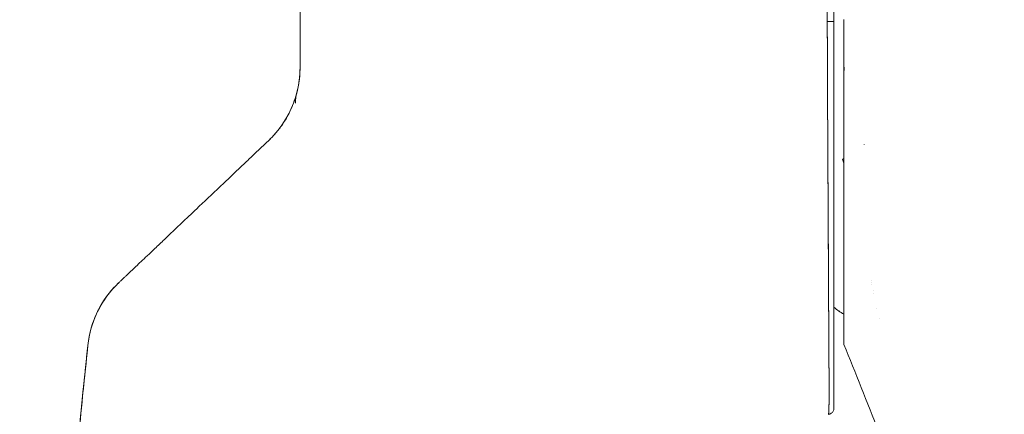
# Model space of a CAD drawing. Header units: inches. Extents: x 15 to 357, y 5 to 227.
# Tile 84 of 107: x 271.097 to 273.022, y 139.649 to 140.421. Entities that reach past the tile are written whole.
import ezdxf

# ---------------------------------------------------------------- set-up
doc = ezdxf.new("R2010")
doc.units = ezdxf.units.IN
doc.header["$LTSCALE"] = 22
doc.header["$MEASUREMENT"] = 0
doc.layers.get('0').update_dxf_attribs({"lineweight": 0})
doc.layers.add('Dimension (ANSI)', color=7, linetype='Continuous', lineweight=5)
doc.layers.add('Visible (ANSI)', color=7, linetype='Continuous', lineweight=5)
doc.styles.add('ROMANS', font='tahoma.ttf')
doc.dimstyles.new('Default (ANSI)', dxfattribs={"dimscale": 22, "dimtxt": 0.07, "dimasz": 0.07, "dimexe": 0.125, "dimexo": 0.0625, "dimgap": 0.031496, "dimtad": 0, "dimtih": 1, "dimtoh": 1, "dimrnd": 1e-08, "dimzin": 0, "dimdsep": 46, "dimtxsty": 'ROMANS', "dimblk": 'Filled-1', "dimcen": 0.09, "dimdle": 0.393701, "dimclrd": 256, "dimclre": 256, "dimclrt": 256, "dimadec": 0, "dimazin": 0, "dimtfac": 0.928571, "dimtofl": 0, "dimtmove": 0, "dimatfit": 3, "dimfxl": 1, "dimtolj": 1, "dimtzin": 0, "dimlwd": -1, "dimlwe": -1, "dimarcsym": 0})

# ---------------------------------------------------------------- blocks, each defined once
blk = doc.blocks.new('Filled-1')
at = {"color": 0}
for p, q in [((0, 0), (-1, 0.1786)), ((-1, 0.1786), (-1, -0.1786)), ((-1, 0), (0, 0)), ((-1, -0.1786), (0, 0))]:
    blk.add_line(p, q, dxfattribs=at)
at = {"color": 0, "flags": 128}
blk.add_lwpolyline([(-1, -0.1786), (0, 0), (-1, 0.1786), (-1, -0.1786)], dxfattribs=at)
at = {"color": 0}
blk.add_solid([(-1, -0.1786), (0, 0), (-1, 0.1786), (-1, -0.1786)], dxfattribs=at)
blk = doc.blocks.new('*D21')
at = {"layer": 'Defpoints', "color": 0, "transparency": 16777216}
for p in [(264.3469, 166.3635), (273.6792, 166.3635), (273.6792, 114.9885)]:
    blk.add_point(p, dxfattribs=at)
at = {"layer": 'Dimension (ANSI)', "transparency": 16777216}
for p, q in [((272.3042, 166.3635), (261.5969, 166.3635)), ((264.3469, 164.8235), (264.3469, 150.2057)), ((264.3469, 116.5285), (264.3469, 142.0214)), ((272.3042, 114.9885), (261.5969, 114.9885))]:
    blk.add_line(p, q, dxfattribs=at)
at = {"layer": 'Dimension (ANSI)', "transparency": 16777216, "xscale": 1.54000000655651, "yscale": 1.54000000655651, "zscale": 1.54000000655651}
for p, rotation in [((264.3469, 166.3635), 90), ((264.3469, 114.9885), 270)]:
    blk.add_blockref('Filled-1', p, dxfattribs=dict(at, rotation=rotation))
at = {"layer": 'Dimension (ANSI)', "transparency": 16777216, "insert": (264.3469, 146.1135), "char_height": 1.54, "attachment_point": 5, "style": 'ROMANS'}
blk.add_mtext('\\A1;51.38\\PDOOR\\PHEIGHT', dxfattribs=at)

msp = doc.modelspace()

# ---------------------------------------------------------------- linework, layer by layer
at = {"layer": 'Visible (ANSI)'}
for p, q in [((272.7083, 140.3162), (272.7083, 140.4212)), ((272.6759, 140.3532), (272.6759, 140.3532)), ((272.6759, 140.3532), (272.6759, 140.3532)), ((272.676, 140.3295), (272.676, 140.3295)), ((272.7083, 139.7855), (272.7083, 140.3152)), ((272.6767, 140.18), (272.6767, 140.18)), ((272.6767, 140.18), (272.6767, 140.18)), ((272.6767, 140.1681), (272.6767, 140.1681)), ((272.7476, 140.1777), (272.7476, 140.1772)), ((272.7476, 140.1772), (272.7476, 140.1777)), ((272.6768, 140.1582), (272.6768, 140.1582)), ((272.7053, 140.1481), (272.7083, 140.1495)), ((272.7083, 140.1495), (272.7053, 140.1481)), ((272.6778, 139.9652), (272.6778, 139.9652)), ((272.7728, 139.8563), (272.7728, 139.8563)), ((272.7728, 139.8563), (272.7728, 139.8563)), ((272.777, 139.8371), (272.777, 139.8371)), ((272.777, 139.8371), (272.777, 139.8371)), ((272.7083, 139.7854), (272.7083, 139.7855))]:
    msp.add_line(p, q, dxfattribs=at)
for centre, radius, start, end in [((272.6264, 140.1124), 0.0866, 19.0466, 24.3787), ((272.7533, 139.9326), 0.0984, 228.8799, 242.7652)]:
    msp.add_arc(centre, radius, start, end, dxfattribs=at)
for centre, major_axis, ratio, start_param, end_param in [((272.6768, 140.4175), (0.0118, 0), 0.007918, 4.618394, 6.283185), ((272.6768, 140.4175), (0.0118, 0), 0.007918, 4.618394, 6.283186), ((272.7083, 140.4798), (0, 0.7059), 0.00001, 4.478557, 4.629269), ((271.3798, 140.3665), (0.2378, -0.1395), 0.832067, 6.047896, 6.083608), ((271.3798, 140.3667), (0.2377, -0.1398), 0.832157, 6.048993, 6.084701), ((271.4264, 139.7635), (-0.1958, 0.0203), 0.999999, 5.575625, 6.283185), ((271.4264, 139.7635), (-0.1356, 0.1427), 0.999991, 0, 0.70756), ((272.7555, 139.9081), (-0.0118, 0), 0.609679, 2.263122, 2.263204), ((272.7555, 139.9081), (0.0118, 0), 0.609673, 5.404714, 5.404796), ((272.7625, 139.8884), (-0.0092, -0.00741), 0.04326, 1.879488, 1.8796), ((272.7625, 139.8884), (0.0092, 0.00741), 0.043186, 5.021091, 5.021203)]:
    msp.add_ellipse(centre, major_axis=major_axis, ratio=ratio, start_param=start_param, end_param=end_param, dxfattribs=at)
for points, knots in [([(272.6763, 141.3211), (272.6761, 141.3021), (272.676, 141.2817), (272.676, 141.2604), (272.6759, 141.2467), (272.6759, 141.2326), (272.6759, 141.2181), (272.6759, 141.2136), (272.6759, 141.2091), (272.6759, 141.2045), (272.676, 141.1875), (272.676, 141.1702), (272.676, 141.1525), (272.6761, 141.1365), (272.6761, 141.1202), (272.6762, 141.1037), (272.6762, 141.1032), (272.6762, 141.1028), (272.6762, 141.1023), (272.6762, 141.0876), (272.6762, 141.0726), (272.6763, 141.0574), (272.6763, 141.0429), (272.6763, 141.0281), (272.6763, 141.013), (272.6763, 141.0007), (272.6763, 140.9881), (272.6763, 140.9753), (272.6763, 140.9598), (272.6762, 140.9438), (272.6762, 140.9276), (272.6762, 140.9), (272.6761, 140.8716), (272.6761, 140.8429), (272.6761, 140.8396), (272.6761, 140.8363), (272.676, 140.8329), (272.676, 140.8068), (272.676, 140.7805), (272.6759, 140.7542), (272.6759, 140.7384), (272.6759, 140.7227), (272.6759, 140.7069), (272.6759, 140.6995), (272.6759, 140.6921), (272.6759, 140.6847), (272.6759, 140.6754), (272.6759, 140.6662), (272.6759, 140.657), (272.6759, 140.6391), (272.6759, 140.6213), (272.6759, 140.6038), (272.6759, 140.5843), (272.6759, 140.5652), (272.676, 140.5466), (272.676, 140.5449), (272.676, 140.5433), (272.676, 140.5416), (272.676, 140.522), (272.676, 140.503), (272.6759, 140.4847), (272.6759, 140.4608), (272.6758, 140.4382), (272.6757, 140.4174)], [0, 0, 0, 0, 0.086854, 0.086854, 0.086854, 0.142857, 0.142857, 0.142857, 0.160393, 0.160393, 0.160393, 0.225332, 0.225332, 0.225332, 0.284072, 0.284072, 0.284072, 0.285714, 0.285714, 0.285714, 0.337995, 0.337995, 0.337995, 0.387858, 0.387858, 0.387858, 0.428571, 0.428571, 0.428571, 0.477903, 0.477903, 0.477903, 0.561799, 0.561799, 0.561799, 0.571429, 0.571429, 0.571429, 0.647398, 0.647398, 0.647398, 0.692793, 0.692793, 0.692793, 0.714286, 0.714286, 0.714286, 0.741164, 0.741164, 0.741164, 0.793671, 0.793671, 0.793671, 0.851961, 0.851961, 0.851961, 0.857143, 0.857143, 0.857143, 0.918923, 0.918923, 0.918923, 1, 1, 1, 1]), ([(272.6757, 140.4174), (272.6757, 140.4899), (272.6758, 140.5629), (272.6759, 140.6364), (272.6759, 140.662), (272.6759, 140.6876), (272.676, 140.7133), (272.676, 140.7579), (272.676, 140.8027), (272.6761, 140.8476), (272.6761, 140.9029), (272.6762, 140.9585), (272.6762, 141.0144), (272.6762, 141.0346), (272.6762, 141.0548), (272.6762, 141.0751), (272.6763, 141.1565), (272.6763, 141.2385), (272.6763, 141.3211)], [0, 0, 0, 0, 0.247318, 0.247318, 0.247318, 0.333333, 0.333333, 0.333333, 0.482783, 0.482783, 0.482783, 0.666667, 0.666667, 0.666667, 0.733158, 0.733158, 0.733158, 1, 1, 1, 1]), ([(272.6886, 140.4175), (272.6886, 140.5207), (272.6886, 140.623), (272.6886, 140.7244), (272.6886, 140.8257), (272.6886, 140.9261), (272.6886, 141.0255), (272.6886, 141.125), (272.6886, 141.2235), (272.6886, 141.3211)], [0, 0, 0, 0, 0.333333, 0.333333, 0.333333, 0.666667, 0.666667, 0.666667, 1, 1, 1, 1]), ([(272.6886, 141.3211), (272.6886, 141.2391), (272.6886, 141.1572), (272.6886, 141.0752), (272.6886, 140.9993), (272.6886, 140.9235), (272.6886, 140.8477), (272.6886, 140.7773), (272.6886, 140.7069), (272.6886, 140.6365), (272.6886, 140.5635), (272.6886, 140.4905), (272.6886, 140.4175)], [0, 0, 0, 0, 0.272211, 0.272211, 0.272211, 0.523955, 0.523955, 0.523955, 0.757632, 0.757632, 0.757632, 1, 1, 1, 1]), ([(271.6453, 140.3275), (271.6453, 140.3688), (271.6453, 140.4108), (271.6453, 140.4534), (271.6453, 140.496), (271.6453, 140.5394), (271.6453, 140.5833), (271.6453, 140.6273), (271.6453, 140.6719), (271.6453, 140.7172)], [0, 0, 0, 0, 0.333333, 0.333333, 0.333333, 0.666667, 0.666667, 0.666667, 1, 1, 1, 1]), ([(271.6453, 140.3275), (271.6453, 140.3648), (271.6453, 140.4021), (271.6453, 140.4395), (271.6453, 140.4849), (271.6453, 140.5304), (271.6453, 140.5759), (271.6453, 140.6229), (271.6453, 140.6701), (271.6453, 140.7172)], [0, 0, 0, 0, 0.288491, 0.288491, 0.288491, 0.638459, 0.638459, 0.638459, 1, 1, 1, 1]), ([(272.6757, 140.4174), (272.6757, 140.407), (272.6757, 140.3965), (272.6758, 140.3861), (272.6758, 140.3751), (272.6759, 140.3641), (272.6759, 140.3532)], [0, 0, 0, 0, 0.02521462, 0.02521462, 0.02521462, 0.05180824, 0.05180824, 0.05180824, 0.05180824]), ([(272.678, 139.6489), (272.678, 139.6489), (272.678, 139.6489), (272.678, 139.6489), (272.678, 139.649), (272.678, 139.649), (272.678, 139.649), (272.678, 139.649), (272.6781, 139.6491), (272.6781, 139.6491), (272.6781, 139.6492), (272.6781, 139.6492), (272.6781, 139.6493), (272.6781, 139.6494), (272.6782, 139.6494), (272.6782, 139.6495), (272.6782, 139.6496), (272.6782, 139.6498), (272.6782, 139.6499), (272.6783, 139.65), (272.6783, 139.6502), (272.6783, 139.6503), (272.6783, 139.6505), (272.6783, 139.6507), (272.6784, 139.6509), (272.6784, 139.6511), (272.6784, 139.6513), (272.6784, 139.6516), (272.6784, 139.6518), (272.6785, 139.6521), (272.6785, 139.6524), (272.6785, 139.6527), (272.6785, 139.6531), (272.6786, 139.6535), (272.6786, 139.6539), (272.6786, 139.6543), (272.6786, 139.6548), (272.6786, 139.6553), (272.6787, 139.6558), (272.6787, 139.6563), (272.6787, 139.657), (272.6788, 139.6576), (272.6788, 139.6583), (272.6788, 139.659), (272.6788, 139.6597), (272.6789, 139.6605), (272.6789, 139.6606), (272.6789, 139.6606), (272.6789, 139.6606), (272.6789, 139.6615), (272.6789, 139.6625), (272.679, 139.6635), (272.679, 139.6646), (272.679, 139.6658), (272.679, 139.6671), (272.6791, 139.6684), (272.6791, 139.6697), (272.6791, 139.6711), (272.6792, 139.6724), (272.6792, 139.6738), (272.6792, 139.6753), (272.6792, 139.6766), (272.6792, 139.6781), (272.6793, 139.6796), (272.6793, 139.6811), (272.6793, 139.6826), (272.6793, 139.6842), (272.6793, 139.6858), (272.6793, 139.6875), (272.6793, 139.6893), (272.6793, 139.6896), (272.6793, 139.69), (272.6793, 139.6903), (272.6793, 139.6919), (272.6793, 139.6935), (272.6793, 139.6951), (272.6793, 139.6974), (272.6793, 139.6997), (272.6793, 139.7021), (272.6793, 139.7048), (272.6793, 139.7076), (272.6792, 139.7105), (272.6792, 139.7137), (272.6792, 139.7171), (272.6792, 139.7207), (272.6791, 139.7246), (272.6791, 139.7287), (272.6791, 139.733), (272.6791, 139.7361), (272.679, 139.7394), (272.679, 139.7427), (272.679, 139.7445), (272.679, 139.7462), (272.679, 139.7479), (272.6789, 139.7535), (272.6789, 139.7594), (272.6788, 139.7656), (272.6788, 139.7714), (272.6788, 139.7775), (272.6787, 139.7838), (272.6787, 139.7899), (272.6786, 139.7961), (272.6786, 139.8025), (272.6786, 139.8085), (272.6785, 139.8146), (272.6785, 139.8208), (272.6785, 139.8211), (272.6785, 139.8214), (272.6785, 139.8217), (272.6785, 139.8282), (272.6784, 139.8349), (272.6784, 139.8417), (272.6784, 139.8487), (272.6783, 139.8558), (272.6783, 139.863), (272.6783, 139.8707), (272.6782, 139.8785), (272.6782, 139.8865), (272.6781, 139.8953), (272.6781, 139.9043), (272.6781, 139.9134), (272.6781, 139.914), (272.6781, 139.9145), (272.678, 139.915), (272.678, 139.9247), (272.6779, 139.9347), (272.6779, 139.9449), (272.6778, 139.9562), (272.6778, 139.9678), (272.6777, 139.9797), (272.6776, 139.9913), (272.6776, 140.0033), (272.6775, 140.0154), (272.6775, 140.0186), (272.6775, 140.0218), (272.6775, 140.025), (272.6774, 140.0338), (272.6774, 140.0427), (272.6773, 140.0516), (272.6773, 140.0636), (272.6772, 140.0758), (272.6771, 140.0881), (272.6771, 140.1001), (272.677, 140.1123), (272.6769, 140.1246), (272.6769, 140.1324), (272.6769, 140.1403), (272.6768, 140.1483), (272.6768, 140.1523), (272.6768, 140.1565), (272.6768, 140.1606), (272.6767, 140.1722), (272.6766, 140.1839), (272.6766, 140.1957), (272.6765, 140.2064), (272.6765, 140.2171), (272.6764, 140.2279), (272.6764, 140.2379), (272.6764, 140.248), (272.6763, 140.2581), (272.6763, 140.2655), (272.6762, 140.2729), (272.6762, 140.2804), (272.6762, 140.2832), (272.6762, 140.286), (272.6762, 140.2888), (272.6761, 140.2993), (272.6761, 140.3097), (272.676, 140.3203), (272.676, 140.331), (272.676, 140.3418), (272.6759, 140.3527), (272.6759, 140.3637), (272.6758, 140.3748), (272.6758, 140.3859), (272.6757, 140.3964), (272.6757, 140.4069), (272.6757, 140.4174)], [0, 0, 0, 0, 0.001151, 0.001151, 0.001151, 0.005723, 0.005723, 0.005723, 0.010767, 0.010767, 0.010767, 0.016245, 0.016245, 0.016245, 0.022121, 0.022121, 0.022121, 0.028371, 0.028371, 0.028371, 0.034987, 0.034987, 0.034987, 0.042027, 0.042027, 0.042027, 0.049583, 0.049583, 0.049583, 0.057751, 0.057751, 0.057751, 0.066634, 0.066634, 0.066634, 0.076346, 0.076346, 0.076346, 0.087013, 0.087013, 0.087013, 0.098782, 0.098782, 0.098782, 0.111111, 0.111111, 0.111111, 0.111737, 0.111737, 0.111737, 0.126138, 0.126138, 0.126138, 0.142591, 0.142591, 0.142591, 0.159253, 0.159253, 0.159253, 0.174874, 0.174874, 0.174874, 0.189779, 0.189779, 0.189779, 0.204393, 0.204393, 0.204393, 0.219283, 0.219283, 0.219283, 0.222222, 0.222222, 0.222222, 0.235096, 0.235096, 0.235096, 0.252451, 0.252451, 0.252451, 0.271705, 0.271705, 0.271705, 0.292989, 0.292989, 0.292989, 0.316373, 0.316373, 0.316373, 0.333333, 0.333333, 0.333333, 0.341916, 0.341916, 0.341916, 0.369201, 0.369201, 0.369201, 0.395367, 0.395367, 0.395367, 0.420628, 0.420628, 0.420628, 0.444444, 0.444444, 0.444444, 0.445546, 0.445546, 0.445546, 0.470606, 0.470606, 0.470606, 0.496367, 0.496367, 0.496367, 0.523782, 0.523782, 0.523782, 0.553815, 0.553815, 0.553815, 0.555556, 0.555556, 0.555556, 0.58732, 0.58732, 0.58732, 0.622696, 0.622696, 0.622696, 0.657487, 0.657487, 0.657487, 0.666667, 0.666667, 0.666667, 0.691561, 0.691561, 0.691561, 0.724813, 0.724813, 0.724813, 0.757131, 0.757131, 0.757131, 0.777778, 0.777778, 0.777778, 0.7884, 0.7884, 0.7884, 0.818359, 0.818359, 0.818359, 0.845378, 0.845378, 0.845378, 0.870503, 0.870503, 0.870503, 0.888889, 0.888889, 0.888889, 0.895775, 0.895775, 0.895775, 0.921481, 0.921481, 0.921481, 0.94778, 0.94778, 0.94778, 0.974657, 0.974657, 0.974657, 1, 1, 1, 1]), ([(272.6757, 140.4174), (272.6757, 140.3987), (272.6758, 140.3782), (272.6759, 140.3568), (272.6759, 140.3438), (272.676, 140.3304), (272.6761, 140.3169), (272.6761, 140.3069), (272.6761, 140.2969), (272.6762, 140.2867), (272.6763, 140.2619), (272.6764, 140.2364), (272.6765, 140.2098), (272.6765, 140.2082), (272.6765, 140.2066), (272.6766, 140.2049), (272.6767, 140.1803), (272.6768, 140.1548), (272.6769, 140.1291), (272.677, 140.1138), (272.6771, 140.0983), (272.6772, 140.083), (272.6772, 140.0712), (272.6773, 140.0595), (272.6773, 140.0479), (272.6775, 140.0202), (272.6776, 139.9935), (272.6778, 139.9694), (272.6778, 139.9686), (272.6778, 139.9679), (272.6778, 139.9671), (272.6779, 139.9409), (272.678, 139.9177), (272.6781, 139.8965), (272.6782, 139.8896), (272.6782, 139.8828), (272.6782, 139.8762), (272.6783, 139.8718), (272.6783, 139.8674), (272.6783, 139.8631), (272.6784, 139.852), (272.6784, 139.8416), (272.6785, 139.8318), (272.6785, 139.823), (272.6785, 139.8146), (272.6786, 139.8067), (272.6786, 139.8055), (272.6786, 139.8043), (272.6786, 139.8031), (272.6786, 139.7938), (272.6787, 139.7851), (272.6787, 139.777), (272.6788, 139.7686), (272.6789, 139.7608), (272.6789, 139.7535), (272.679, 139.7463), (272.679, 139.7395), (272.6791, 139.7332), (272.6791, 139.7268), (272.6792, 139.7209), (272.6792, 139.7155), (272.6792, 139.7149), (272.6792, 139.7143), (272.6792, 139.7138), (272.6792, 139.7089), (272.6793, 139.7044), (272.6793, 139.7003), (272.6793, 139.6956), (272.6793, 139.6914), (272.6793, 139.6875), (272.6793, 139.6869), (272.6793, 139.6863), (272.6793, 139.6857), (272.6793, 139.6825), (272.6793, 139.6796), (272.6792, 139.677), (272.6792, 139.6738), (272.6791, 139.671), (272.6791, 139.6685), (272.6791, 139.6681), (272.6791, 139.6678), (272.679, 139.6674), (272.679, 139.6654), (272.6789, 139.6635), (272.6789, 139.6619), (272.6788, 139.66), (272.6788, 139.6584), (272.6787, 139.6569), (272.6787, 139.6568), (272.6787, 139.6566), (272.6787, 139.6565), (272.6787, 139.6553), (272.6786, 139.6543), (272.6786, 139.6534), (272.6785, 139.6525), (272.6784, 139.6517), (272.6784, 139.6511), (272.6784, 139.651), (272.6784, 139.6509), (272.6784, 139.6507), (272.6783, 139.6503), (272.6783, 139.65), (272.6782, 139.6497), (272.6781, 139.6492), (272.6781, 139.649), (272.678, 139.6489)], [0, 0, 0, 0, 0.047854, 0.047854, 0.047854, 0.076923, 0.076923, 0.076923, 0.098317, 0.098317, 0.098317, 0.150638, 0.150638, 0.150638, 0.153846, 0.153846, 0.153846, 0.201981, 0.201981, 0.201981, 0.230769, 0.230769, 0.230769, 0.252949, 0.252949, 0.252949, 0.30603, 0.30603, 0.30603, 0.307692, 0.307692, 0.307692, 0.365502, 0.365502, 0.365502, 0.384615, 0.384615, 0.384615, 0.39773, 0.39773, 0.39773, 0.431314, 0.431314, 0.431314, 0.461538, 0.461538, 0.461538, 0.466158, 0.466158, 0.466158, 0.501916, 0.501916, 0.501916, 0.538462, 0.538462, 0.538462, 0.574651, 0.574651, 0.574651, 0.611561, 0.611561, 0.611561, 0.615385, 0.615385, 0.615385, 0.648773, 0.648773, 0.648773, 0.686243, 0.686243, 0.686243, 0.692308, 0.692308, 0.692308, 0.724334, 0.724334, 0.724334, 0.763312, 0.763312, 0.763312, 0.769231, 0.769231, 0.769231, 0.802735, 0.802735, 0.802735, 0.841808, 0.841808, 0.841808, 0.846154, 0.846154, 0.846154, 0.879927, 0.879927, 0.879927, 0.915771, 0.915771, 0.915771, 0.923077, 0.923077, 0.923077, 0.948388, 0.948388, 0.948388, 1, 1, 1, 1]), ([(272.6886, 139.6607), (272.6886, 139.6615), (272.6886, 139.6653), (272.6886, 139.672), (272.6886, 139.6786), (272.6886, 139.6881), (272.6886, 139.7011), (272.6886, 139.7142), (272.6886, 139.7309), (272.6886, 139.7526), (272.6886, 139.7743), (272.6886, 139.801), (272.6886, 139.8297), (272.6886, 139.8584), (272.6886, 139.889), (272.6886, 139.9225), (272.6886, 139.956), (272.6886, 139.9923), (272.6886, 140.0308), (272.6886, 140.0694), (272.6886, 140.1101), (272.6886, 140.1523), (272.6886, 140.1945), (272.6886, 140.2382), (272.6886, 140.2825), (272.6886, 140.3268), (272.6886, 140.3717), (272.6886, 140.4175)], [0, 0, 0, 0, 0.111111, 0.111111, 0.111111, 0.222222, 0.222222, 0.222222, 0.333333, 0.333333, 0.333333, 0.444444, 0.444444, 0.444444, 0.555556, 0.555556, 0.555556, 0.666667, 0.666667, 0.666667, 0.777778, 0.777778, 0.777778, 0.888889, 0.888889, 0.888889, 1, 1, 1, 1]), ([(272.6886, 140.4175), (272.6886, 140.4072), (272.6886, 140.3968), (272.6886, 140.3865), (272.6886, 140.3756), (272.6886, 140.3646), (272.6886, 140.3537), (272.6886, 140.3431), (272.6886, 140.3324), (272.6886, 140.3218), (272.6886, 140.3114), (272.6886, 140.3011), (272.6886, 140.2908), (272.6886, 140.2807), (272.6886, 140.2706), (272.6886, 140.2606), (272.6886, 140.2506), (272.6886, 140.2407), (272.6886, 140.2308), (272.6886, 140.2202), (272.6886, 140.2096), (272.6886, 140.1991), (272.6886, 140.1875), (272.6886, 140.1759), (272.6886, 140.1645), (272.6886, 140.1544), (272.6886, 140.1443), (272.6886, 140.1343), (272.6886, 140.1325), (272.6886, 140.1308), (272.6886, 140.129), (272.6886, 140.1169), (272.6886, 140.105), (272.6886, 140.0931), (272.6886, 140.081), (272.6886, 140.069), (272.6886, 140.0572), (272.6886, 140.0451), (272.6886, 140.0332), (272.6886, 140.0214), (272.6886, 140.0095), (272.6886, 139.9978), (272.6886, 139.9863), (272.6886, 139.9746), (272.6886, 139.9632), (272.6886, 139.952), (272.6886, 139.9414), (272.6886, 139.9311), (272.6886, 139.921), (272.6886, 139.912), (272.6886, 139.9032), (272.6886, 139.8946), (272.6886, 139.8934), (272.6886, 139.8923), (272.6886, 139.8912), (272.6886, 139.8845), (272.6886, 139.8779), (272.6886, 139.8714), (272.6886, 139.8643), (272.6886, 139.8573), (272.6886, 139.8504), (272.6886, 139.8437), (272.6886, 139.8371), (272.6886, 139.8307), (272.6886, 139.8242), (272.6886, 139.8179), (272.6886, 139.8117), (272.6886, 139.8064), (272.6886, 139.8012), (272.6886, 139.7961), (272.6886, 139.7951), (272.6886, 139.7942), (272.6886, 139.7933), (272.6886, 139.7871), (272.6886, 139.7811), (272.6886, 139.7752), (272.6886, 139.7692), (272.6886, 139.7634), (272.6886, 139.7578), (272.6886, 139.7527), (272.6886, 139.7478), (272.6886, 139.7431), (272.6886, 139.7389), (272.6886, 139.7349), (272.6886, 139.731), (272.6886, 139.7279), (272.6886, 139.7249), (272.6886, 139.7221), (272.6886, 139.7217), (272.6886, 139.7214), (272.6886, 139.721), (272.6886, 139.7182), (272.6886, 139.7154), (272.6886, 139.7128), (272.6886, 139.7104), (272.6886, 139.7081), (272.6886, 139.7059), (272.6886, 139.704), (272.6886, 139.7021), (272.6886, 139.7002), (272.6886, 139.6985), (272.6886, 139.6968), (272.6886, 139.6952), (272.6886, 139.6937), (272.6886, 139.6922), (272.6886, 139.6907), (272.6886, 139.6892), (272.6886, 139.6878), (272.6886, 139.6865), (272.6886, 139.6851), (272.6886, 139.6837), (272.6886, 139.6824), (272.6886, 139.6811), (272.6886, 139.6797), (272.6886, 139.6785), (272.6886, 139.6772), (272.6886, 139.6761), (272.6886, 139.675), (272.6886, 139.674), (272.6886, 139.673), (272.6886, 139.6721), (272.6886, 139.6713), (272.6886, 139.6706), (272.6886, 139.6698), (272.6886, 139.6692), (272.6886, 139.6685), (272.6886, 139.6679), (272.6886, 139.6674), (272.6886, 139.6669), (272.6886, 139.6664), (272.6886, 139.6659), (272.6886, 139.6655), (272.6886, 139.6651), (272.6886, 139.6647), (272.6886, 139.6644), (272.6886, 139.6641), (272.6886, 139.6638), (272.6886, 139.6635), (272.6886, 139.6632), (272.6886, 139.663), (272.6886, 139.6628), (272.6886, 139.6626), (272.6886, 139.6624), (272.6886, 139.6622), (272.6886, 139.662), (272.6886, 139.6619), (272.6886, 139.6617), (272.6886, 139.6616), (272.6886, 139.6615), (272.6886, 139.6614), (272.6886, 139.6613), (272.6886, 139.6612), (272.6886, 139.6612), (272.6886, 139.6612), (272.6886, 139.6611), (272.6886, 139.6611), (272.6886, 139.661), (272.6886, 139.661), (272.6886, 139.6609), (272.6886, 139.6609), (272.6886, 139.6608), (272.6886, 139.6608), (272.6886, 139.6607), (272.6886, 139.6607), (272.6886, 139.6607), (272.6886, 139.6607), (272.6886, 139.6607), (272.6886, 139.6607), (272.6886, 139.6607)], [0, 0, 0, 0, 0.02671, 0.02671, 0.02671, 0.055012, 0.055012, 0.055012, 0.082678, 0.082678, 0.082678, 0.109693, 0.109693, 0.109693, 0.136225, 0.136225, 0.136225, 0.162579, 0.162579, 0.162579, 0.190891, 0.190891, 0.190891, 0.222246, 0.222246, 0.222246, 0.25, 0.25, 0.25, 0.254926, 0.254926, 0.254926, 0.288647, 0.288647, 0.288647, 0.323265, 0.323265, 0.323265, 0.358639, 0.358639, 0.358639, 0.39463, 0.39463, 0.39463, 0.431063, 0.431063, 0.431063, 0.465388, 0.465388, 0.465388, 0.496022, 0.496022, 0.496022, 0.5, 0.5, 0.5, 0.524005, 0.524005, 0.524005, 0.550441, 0.550441, 0.550441, 0.576407, 0.576407, 0.576407, 0.602532, 0.602532, 0.602532, 0.625, 0.625, 0.625, 0.629124, 0.629124, 0.629124, 0.65647, 0.65647, 0.65647, 0.684425, 0.684425, 0.684425, 0.709779, 0.709779, 0.709779, 0.732265, 0.732265, 0.732265, 0.75, 0.75, 0.75, 0.75219, 0.75219, 0.75219, 0.769805, 0.769805, 0.769805, 0.785374, 0.785374, 0.785374, 0.799333, 0.799333, 0.799333, 0.812307, 0.812307, 0.812307, 0.824938, 0.824938, 0.824938, 0.837775, 0.837775, 0.837775, 0.851247, 0.851247, 0.851247, 0.865715, 0.865715, 0.865715, 0.880184, 0.880184, 0.880184, 0.893062, 0.893062, 0.893062, 0.904853, 0.904853, 0.904853, 0.915727, 0.915727, 0.915727, 0.925708, 0.925708, 0.925708, 0.934894, 0.934894, 0.934894, 0.943373, 0.943373, 0.943373, 0.951232, 0.951232, 0.951232, 0.958552, 0.958552, 0.958552, 0.965414, 0.965414, 0.965414, 0.971897, 0.971897, 0.971897, 0.978051, 0.978051, 0.978051, 0.97924, 0.97924, 0.97924, 0.983862, 0.983862, 0.983862, 0.989299, 0.989299, 0.989299, 0.994323, 0.994323, 0.994323, 0.998892, 0.998892, 0.998892, 1, 1, 1, 1]), ([(271.5899, 140.1906), (271.6014, 140.2024), (271.6114, 140.2158), (271.6197, 140.2305), (271.628, 140.2451), (271.6345, 140.261), (271.6388, 140.2774), (271.6431, 140.2938), (271.6453, 140.3106), (271.6453, 140.3275)], [0, 0, 0, 0, 0.333333, 0.333333, 0.333333, 0.666667, 0.666667, 0.666667, 1, 1, 1, 1]), ([(271.5899, 140.1906), (271.5918, 140.1926), (271.5938, 140.1947), (271.5957, 140.1969), (271.5981, 140.1995), (271.6003, 140.2022), (271.6026, 140.2051), (271.605, 140.2081), (271.6073, 140.2112), (271.6096, 140.2144), (271.612, 140.2179), (271.6144, 140.2215), (271.6167, 140.2253), (271.6192, 140.2294), (271.6216, 140.2337), (271.6238, 140.2381), (271.6263, 140.243), (271.6286, 140.2481), (271.6307, 140.2533), (271.6331, 140.2591), (271.6353, 140.2651), (271.6371, 140.2713), (271.6392, 140.2782), (271.6409, 140.2854), (271.6422, 140.2926), (271.6436, 140.3007), (271.6446, 140.309), (271.645, 140.3174), (271.6452, 140.3207), (271.6453, 140.3241), (271.6453, 140.3275)], [0, 0, 0, 0, 0.060949, 0.060949, 0.060949, 0.135639, 0.135639, 0.135639, 0.215708, 0.215708, 0.215708, 0.303486, 0.303486, 0.303486, 0.401292, 0.401292, 0.401292, 0.511372, 0.511372, 0.511372, 0.635855, 0.635855, 0.635855, 0.776826, 0.776826, 0.776826, 0.936006, 0.936006, 0.936006, 1, 1, 1, 1]), ([(272.676, 140.3295), (272.676, 140.3264), (272.676, 140.3234), (272.676, 140.3203), (272.6761, 140.3097), (272.6761, 140.2991), (272.6762, 140.2885), (272.6762, 140.2858), (272.6762, 140.2831), (272.6762, 140.2804), (272.6762, 140.2728), (272.6763, 140.2651), (272.6763, 140.2575), (272.6764, 140.2473), (272.6764, 140.2372), (272.6764, 140.2271), (272.6765, 140.2253), (272.6765, 140.2235), (272.6765, 140.2218)], [0.07103152, 0.07103152, 0.07103152, 0.07103152, 0.0784751, 0.0784751, 0.0784751, 0.10445816, 0.10445816, 0.10445816, 0.11111111, 0.11111111, 0.11111111, 0.13000241, 0.13000241, 0.13000241, 0.15528077, 0.15528077, 0.15528077, 0.15975114, 0.15975114, 0.15975114, 0.15975114]), ([(272.709, 140.3277), (272.7088, 140.3267), (272.7086, 140.3255), (272.7085, 140.3242), (272.7084, 140.3229), (272.7083, 140.3215), (272.7083, 140.32), (272.7083, 140.3184), (272.7083, 140.3169), (272.7083, 140.3152)], [0, 0, 0, 0, 0.333333, 0.333333, 0.333333, 0.666667, 0.666667, 0.666667, 1, 1, 1, 1]), ([(272.709, 140.3277), (272.7088, 140.3267), (272.7086, 140.3255), (272.7085, 140.3242), (272.7084, 140.3229), (272.7083, 140.3215), (272.7083, 140.32), (272.7083, 140.3184), (272.7083, 140.3169), (272.7083, 140.3152)], [0, 0, 0, 0, 0.333333, 0.333333, 0.333333, 0.666667, 0.666667, 0.666667, 1, 1, 1, 1]), ([(272.7083, 140.3152), (272.7083, 140.2697), (272.7083, 140.2265), (272.7083, 140.1852), (272.7083, 140.144), (272.7083, 140.1047), (272.7083, 140.0682), (272.7083, 140.0316), (272.7083, 139.9978), (272.7083, 139.9672), (272.7083, 139.9366), (272.7083, 139.9091), (272.7083, 139.8851), (272.7083, 139.8611), (272.7083, 139.8406), (272.7083, 139.824), (272.7083, 139.8074), (272.7083, 139.7946), (272.7083, 139.7855)], [0, 0, 0, 0, 0.166667, 0.166667, 0.166667, 0.333333, 0.333333, 0.333333, 0.5, 0.5, 0.5, 0.666667, 0.666667, 0.666667, 0.833333, 0.833333, 0.833333, 1, 1, 1, 1]), ([(271.6363, 140.2578), (271.6363, 140.2578), (271.6363, 140.2578), (271.6363, 140.2578), (271.6363, 140.2579), (271.6363, 140.2579), (271.6363, 140.2579), (271.6363, 140.258), (271.6363, 140.2581), (271.6363, 140.2583), (271.6363, 140.2584), (271.6363, 140.2592), (271.6363, 140.2598), (271.6364, 140.262), (271.6365, 140.2636), (271.6369, 140.2675), (271.6372, 140.2698), (271.6379, 140.2734), (271.6381, 140.2746), (271.6384, 140.2759), (271.6385, 140.2762), (271.6386, 140.2766), (271.6386, 140.2768), (271.6387, 140.2771), (271.6387, 140.2772), (271.6388, 140.2776), (271.6389, 140.2777), (271.639, 140.2782), (271.639, 140.2781), (271.639, 140.2784), (271.6391, 140.2786), (271.6392, 140.2789)], [0, 0, 0, 0, 0.0000351, 0.0000351, 0.0001054, 0.0001054, 0.0002459, 0.0002459, 0.0008081, 0.0008081, 0.0019324, 0.0019324, 0.0064779, 0.0064779, 0.0186041, 0.0186041, 0.0366237, 0.0366237, 0.0458687, 0.0458687, 0.048152, 0.048152, 0.0504319, 0.0504319, 0.0526892, 0.0526892, 0.0608899, 0.0608899, 0.0946199, 0.0946199, 0.1395991, 0.1395991, 0.1395991, 0.1395991]), ([(272.6765, 140.2064), (272.6766, 140.2026), (272.6766, 140.1989), (272.6766, 140.1951), (272.6766, 140.1901), (272.6766, 140.185), (272.6767, 140.18)], [0.17268117, 0.17268117, 0.17268117, 0.17268117, 0.18216746, 0.18216746, 0.18216746, 0.19504088, 0.19504088, 0.19504088, 0.19504088]), ([(271.4427, 140.0505), (271.458, 140.065), (271.4735, 140.0797), (271.489, 140.0945), (271.491, 140.0964), (271.493, 140.0983), (271.495, 140.1002), (271.5087, 140.1132), (271.5224, 140.1262), (271.5362, 140.1393), (271.5392, 140.1422), (271.5423, 140.1451), (271.5454, 140.1481), (271.5582, 140.1602), (271.5711, 140.1725), (271.584, 140.1847)], [0, 0, 0, 0, 0.333333, 0.333333, 0.333333, 0.376093, 0.376093, 0.376093, 0.666667, 0.666667, 0.666667, 0.731304, 0.731304, 0.731304, 1, 1, 1, 1]), ([(272.6768, 140.1582), (272.6768, 140.1549), (272.6768, 140.1516), (272.6768, 140.1483), (272.6769, 140.1404), (272.6769, 140.1326), (272.6769, 140.1248), (272.677, 140.1154), (272.677, 140.1061), (272.6771, 140.0968)], [0.21371709, 0.21371709, 0.21371709, 0.21371709, 0.22222222, 0.22222222, 0.22222222, 0.24271855, 0.24271855, 0.24271855, 0.26745915, 0.26745915, 0.26745915, 0.26745915]), ([(271.2909, 139.9063), (271.2908, 139.9062), (271.2909, 139.9063), (271.2911, 139.9065), (271.2913, 139.9067), (271.2917, 139.907), (271.2921, 139.9075), (271.2926, 139.9079), (271.2932, 139.9085), (271.2939, 139.9092), (271.2947, 139.9099), (271.2956, 139.9108), (271.2967, 139.9118), (271.2978, 139.9129), (271.2991, 139.9141), (271.3006, 139.9155), (271.3018, 139.9167), (271.3031, 139.9179), (271.3045, 139.9192), (271.3049, 139.9196), (271.3054, 139.9201), (271.3059, 139.9205), (271.308, 139.9225), (271.3103, 139.9247), (271.3128, 139.9271), (271.3155, 139.9297), (271.3185, 139.9325), (271.3216, 139.9354), (271.325, 139.9387), (271.3286, 139.9422), (271.3325, 139.9458), (271.3349, 139.9481), (271.3374, 139.9504), (271.3399, 139.9528), (271.3418, 139.9546), (271.3437, 139.9565), (271.3457, 139.9583), (271.3508, 139.9632), (271.3561, 139.9682), (271.3615, 139.9734), (271.3676, 139.9792), (271.3739, 139.9851), (271.3803, 139.9913), (271.3874, 139.9979), (271.3946, 140.0048), (271.4019, 140.0118), (271.4091, 140.0186), (271.4165, 140.0256), (271.4238, 140.0326), (271.4301, 140.0385), (271.4364, 140.0445), (271.4427, 140.0505)], [0, 0, 0, 0, 0.036619, 0.036619, 0.036619, 0.07542, 0.07542, 0.07542, 0.116832, 0.116832, 0.116832, 0.161518, 0.161518, 0.161518, 0.2101, 0.2101, 0.2101, 0.25, 0.25, 0.25, 0.263174, 0.263174, 0.263174, 0.321517, 0.321517, 0.321517, 0.385689, 0.385689, 0.385689, 0.455959, 0.455959, 0.455959, 0.5, 0.5, 0.5, 0.532725, 0.532725, 0.532725, 0.617421, 0.617421, 0.617421, 0.711301, 0.711301, 0.711301, 0.813465, 0.813465, 0.813465, 0.914177, 0.914177, 0.914177, 1, 1, 1, 1]), ([(272.6777, 139.9896), (272.6777, 139.9847), (272.6777, 139.9799), (272.6777, 139.9751), (272.6777, 139.9718), (272.6778, 139.9685), (272.6778, 139.9652)], [0.36759415, 0.36759415, 0.36759415, 0.36759415, 0.38191134, 0.38191134, 0.38191134, 0.39186426, 0.39186426, 0.39186426, 0.39186426]), ([(271.2306, 139.784), (271.2328, 139.8052), (271.2386, 139.8263), (271.2562, 139.8646), (271.2681, 139.8824), (271.2841, 139.8996), (271.2859, 139.9014), (271.2884, 139.9039), (271.2891, 139.9046), (271.2901, 139.9055), (271.2903, 139.9058), (271.2906, 139.906), (271.2906, 139.9061), (271.2907, 139.9061), (271.2907, 139.9061), (271.2907, 139.9061), (271.2907, 139.9061), (271.2907, 139.9061), (271.2907, 139.9062), (271.2908, 139.9062), (271.2908, 139.9062), (271.2908, 139.9062), (271.2908, 139.9062), (271.2908, 139.9062), (271.2908, 139.9062), (271.2908, 139.9062), (271.2908, 139.9062), (271.2908, 139.9062), (271.2908, 139.9062), (271.2909, 139.9063)], [0, 0, 0, 0, 0.1621162, 0.1621162, 0.3213339, 0.3213339, 0.3409986, 0.3409986, 0.3483716, 0.3483716, 0.351137, 0.351137, 0.351388, 0.351388, 0.351514, 0.351514, 0.3516412, 0.3516412, 0.3518975, 0.3518975, 0.3539185, 0.3539185, 0.3619173, 0.3619173, 0.385913, 0.385913, 0.4579003, 0.4579003, 0.5836302, 0.5836302, 0.5836302, 0.5836302]), ([(271.2908, 139.9062), (271.2909, 139.9063), (271.2909, 139.9063), (271.291, 139.9064), (271.291, 139.9064), (271.291, 139.9064), (271.2911, 139.9064), (271.2912, 139.9065), (271.2912, 139.9066), (271.2913, 139.9067), (271.2914, 139.9068), (271.2915, 139.9069), (271.2915, 139.9069), (271.2915, 139.9069)], [0.2333047, 0.2333047, 0.2333047, 0.2333047, 0.4772449, 0.4772449, 0.4921215, 0.4921215, 0.5032804, 0.5032804, 0.507476, 0.507476, 0.5089875, 0.5089875, 0.5093387, 0.5093387, 0.5093387, 0.5093387]), ([(271.2911, 139.9065), (271.2911, 139.9065), (271.291, 139.9064), (271.291, 139.9064), (271.2909, 139.9063), (271.2909, 139.9063), (271.2909, 139.9063), (271.2909, 139.9063), (271.2909, 139.9063), (271.2909, 139.9063)], [0, 0, 0, 0, 0.0004246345, 0.0004246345, 0.000743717, 0.000743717, 0.0008916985, 0.0008916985, 0.0009501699, 0.0009501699, 0.0009501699, 0.0009501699]), ([(272.6886, 139.8585), (272.6915, 139.8559), (272.6946, 139.8535), (272.6979, 139.8513), (272.7012, 139.8491), (272.7047, 139.847), (272.7083, 139.8451)], [0.0831428, 0.0831428, 0.0831428, 0.0831428, 0.2, 0.2, 0.2, 0.3198402, 0.3198402, 0.3198402, 0.3198402]), ([(271.1919, 139.2768), (271.1924, 139.3082), (271.1935, 139.3406), (271.1952, 139.3739), (271.1968, 139.4072), (271.1989, 139.4413), (271.2015, 139.4761), (271.2041, 139.5109), (271.2071, 139.5463), (271.2104, 139.5824), (271.2137, 139.6184), (271.2174, 139.655), (271.2211, 139.692), (271.2242, 139.7223), (271.2274, 139.753), (271.2306, 139.7838)], [0, 0, 0, 0, 0.207436, 0.207436, 0.207436, 0.414872, 0.414872, 0.414872, 0.622309, 0.622309, 0.622309, 0.829745, 0.829745, 0.829745, 1, 1, 1, 1]), ([(271.2306, 139.7838), (271.2259, 139.7386), (271.2213, 139.6939), (271.2169, 139.6498), (271.2125, 139.6056), (271.2084, 139.5621), (271.2049, 139.5194), (271.2014, 139.4768), (271.1985, 139.4351), (271.1962, 139.3946), (271.194, 139.3541), (271.1925, 139.3147), (271.1919, 139.2768)], [0, 0, 0, 0, 0.249407, 0.249407, 0.249407, 0.499604, 0.499604, 0.499604, 0.749802, 0.749802, 0.749802, 1, 1, 1, 1]), ([(271.1919, 139.2769), (271.1919, 139.2769), (271.1919, 139.277), (271.1919, 139.2771), (271.1919, 139.2773), (271.1919, 139.2777), (271.1919, 139.2779), (271.1919, 139.2787), (271.1919, 139.2792), (271.192, 139.2807), (271.192, 139.2818), (271.1921, 139.2862), (271.1921, 139.2896), (271.1959, 139.457), (271.2136, 139.6205), (271.2306, 139.7838)], [0, 0, 0, 0, 0.000293, 0.000293, 0.00127, 0.00127, 0.003223, 0.003223, 0.007129, 0.007129, 0.014941, 0.014941, 0.040832, 0.040832, 1.291234, 1.291234, 1.291234, 1.291234]), ([(271.2306, 139.7838), (271.2306, 139.7838), (271.2306, 139.7838), (271.2306, 139.7838), (271.2306, 139.7838), (271.2306, 139.7838), (271.2306, 139.7838), (271.2306, 139.7838), (271.2306, 139.7838), (271.2306, 139.7838)], [0.5014215, 0.5014215, 0.5014215, 0.5014215, 0.5709992, 0.5709992, 0.5709992, 0.6666667, 0.6666667, 0.6666667, 0.6683093, 0.6683093, 0.6683093, 0.6683093]), ([(272.7083, 139.7855), (272.7304, 139.7306), (272.7533, 139.6734), (272.7766, 139.6138), (272.8, 139.5543), (272.8239, 139.4924), (272.8484, 139.4281), (272.8728, 139.3638), (272.8978, 139.2971), (272.9231, 139.2278)], [0, 0, 0, 0, 0.333333, 0.333333, 0.333333, 0.666667, 0.666667, 0.666667, 1, 1, 1, 1]), ([(272.6886, 139.6607), (272.6886, 139.6588), (272.6881, 139.6568), (272.6872, 139.6551), (272.6863, 139.6534), (272.685, 139.652), (272.6833, 139.6509), (272.6817, 139.6498), (272.6798, 139.6491), (272.678, 139.6489)], [0, 0, 0, 0, 0.333333, 0.333333, 0.333333, 0.666667, 0.666667, 0.666667, 1, 1, 1, 1])]:
    msp.add_open_spline(points, degree=3, knots=knots, dxfattribs=at)
for points in [[(272.7616, 139.9099), (272.7616, 139.9099), (272.7616, 139.9099), (272.7616, 139.9099)], [(272.7616, 139.9099), (272.7616, 139.9099), (272.7616, 139.9099), (272.7616, 139.9099)], [(272.7623, 139.9062), (272.7623, 139.9062), (272.7623, 139.9062), (272.7623, 139.9062)], [(272.7623, 139.9062), (272.7623, 139.9062), (272.7623, 139.9062), (272.7623, 139.9062)], [(272.7666, 139.8852), (272.7666, 139.8852), (272.7666, 139.8852), (272.7666, 139.8852)], [(271.2307, 139.784), (271.2306, 139.784), (271.2306, 139.784), (271.2306, 139.784)], [(271.2307, 139.7841), (271.2307, 139.7841), (271.2307, 139.7841), (271.2307, 139.7841)], [(271.2307, 139.7841), (271.2307, 139.7841), (271.2307, 139.7841), (271.2307, 139.7841)], [(272.7083, 139.7854), (272.7083, 139.7854), (272.7083, 139.7854), (272.7083, 139.7854)]]:
    msp.add_open_spline(points, degree=3, dxfattribs=at)

# ---------------------------------------------------------------- dimensions: what is measured, and where the dimension line sits
at = {"layer": 'Dimension (ANSI)'}
dim = msp.add_linear_dim(base=(264.3469051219, 166.3635232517), p1=(273.6792325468, 114.9885232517), p2=(273.6792325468, 166.3635232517), angle=90, text='<>\\PDOOR\\PHEIGHT', dimstyle='Default (ANSI)', override={"dimgap": 0.031496, "dimdec": 2, "dimtol": 0, "dimlim": 0, "dimtp": 0, "dimtm": 0, "dimtdec": 2, "dimatfit": 1}, dxfattribs=at)
dim.commit()
dim.dimension.update_dxf_attribs({"geometry": '*D21', "text_midpoint": (264.3469051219, 146.1135232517), "dimtype": 160})

doc.saveas('drawing.dxf')
